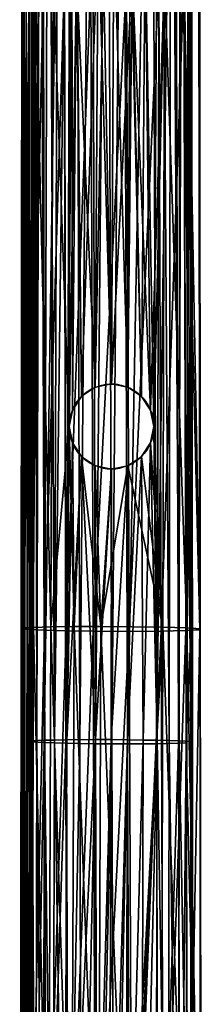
# Model space of a CAD drawing. Header units: millimetres. Extents: x -300 to 300, y 0 to 2234.
# Tile 34 of 256: x -10 to 10, y 105 to 209. Entities that reach past the tile are written whole.
import ezdxf

# ---------------------------------------------------------------- set-up
doc = ezdxf.new("R2010")
doc.units = ezdxf.units.MM
doc.header["$MEASUREMENT"] = 0
doc.layers.add('Predefinito', color=18, linetype='Continuous', true_color=0x000000)

msp = doc.modelspace()

# ---------------------------------------------------------------- meshes
at = {"layer": 'Predefinito'}
mesh = msp.add_polyface(dxfattribs=at)
corners = [(8.26, 411.65, -123.26), (7.9, 411.51, -121.62), (8.18, 272.04, -127.79), (8.45, 272.13, -129.48), (8.29, 411.78, -124.88), (8.37, 272.22, -131.13), (7.41, 412.04, -127.93), (7.3, 272.4, -134.18), (6.56, 412.15, -129.27), (6.34, 272.48, -135.49), (5.46, 412.25, -130.43), (5.15, 272.54, -136.6), (4.12, 412.34, -131.36), (3.74, 272.6, -137.47), (2.58, 412.4, -132.04), (2.14, 272.64, -138.06), (0.94, 412.44, -132.39), (0.44, 272.67, -138.32), (-0.69, 412.45, -132.42), (-1.22, 272.68, -138.25), (-3.76, 412.4, -131.54), (-4.28, 272.64, -137.17), (-5.11, 412.34, -130.69), (-5.59, 272.59, -136.22), (-6.28, 412.25, -129.59), (-6.71, 272.53, -135.03), (-7.22, 412.15, -128.26), (-7.59, 272.46, -133.62), (-7.9, 412.03, -126.73), (-8.18, 272.38, -132.02), (3.59, 217.75, -139.17), (1.97, 219.08, -139.69), (0.26, 219.46, -139.91), (-6.04, 132.69, -139.46), (-1.41, 219.17, -139.8)]
mesh.append_faces([[corners[k] for k in face] for face in [(0, 1, 2, 2), (0, 2, 3, 3), (4, 0, 3, 3), (4, 3, 5, 5), (6, 4, 5, 5), (6, 5, 7, 7), (8, 6, 7, 7), (8, 7, 9, 9), (10, 8, 9, 9), (10, 9, 11, 11), (12, 10, 11, 11), (12, 11, 13, 13), (14, 12, 13, 13), (14, 13, 15, 15), (16, 14, 15, 15), (16, 15, 17, 17), (18, 17, 19, 19), (20, 19, 21, 21), (22, 20, 21, 21), (22, 21, 23, 23), (24, 22, 23, 23), (24, 23, 25, 25), (26, 24, 25, 25), (26, 25, 27, 27), (28, 26, 27, 27), (28, 27, 29, 29), (30, 13, 11, 11), (15, 31, 32, 32), (15, 32, 17, 17), (13, 31, 15, 15), (33, 23, 21, 21), (21, 19, 34, 34), (17, 32, 34, 34), (17, 34, 19, 19)]])
mesh = msp.add_polyface(dxfattribs=at)
corners = [(-8.37, 272.19, -128.68), (-8.45, 272.28, -130.33), (-8.61, 132.53, -133.31), (-8.29, 411.75, -123.47), (-7.3, 272.01, -125.64), (-8.43, 132.49, -131.63), (-7.41, 411.49, -120.43), (-5.15, 271.87, -123.21), (-7.17, 132.41, -128.59), (-5.46, 411.27, -117.93), (-3.74, 271.81, -122.34), (-4.85, 132.34, -126.25), (-4.12, 411.19, -116.99), (-2.58, 411.13, -116.31), (-2.14, 271.77, -121.75), (-0.94, 411.09, -115.96), (-0.44, 271.74, -121.49), (0.69, 411.08, -115.94), (1.22, 271.73, -121.57), (3.76, 411.13, -116.81), (4.28, 271.77, -122.65), (6.71, 271.88, -124.79), (4.76, 132.29, -126.2), (6.28, 411.28, -118.76), (7.59, 271.95, -126.19), (7.11, 132.34, -128.52), (7.22, 411.38, -120.09), (-8.29, 213.26, -133.51), (-8.23, 247.79, -132.68), (-8.17, 282.31, -131.73), (-8.03, 351.31, -129.39), (-8.1, 316.82, -130.64), (8.03, 350.9, -124.67), (8.17, 281.97, -127.44), (8.1, 316.44, -126.14), (8.23, 247.49, -128.61), (8.29, 213.01, -129.64)]
mesh.append_faces([[corners[k] for k in face] for face in [(0, 1, 2, 2), (3, 1, 0, 0), (4, 0, 5, 5), (6, 0, 4, 4), (7, 4, 8, 8), (9, 6, 4, 4), (9, 4, 7, 7), (10, 7, 11, 11), (12, 9, 7, 7), (12, 7, 10, 10), (13, 12, 10, 10), (13, 10, 14, 14), (15, 13, 14, 14), (15, 14, 16, 16), (17, 15, 16, 16), (17, 16, 18, 18), (19, 17, 18, 18), (19, 18, 20, 20), (21, 20, 22, 22), (23, 19, 20, 20), (23, 20, 21, 21), (24, 21, 25, 25), (26, 23, 21, 21), (26, 21, 24, 24), (27, 1, 28, 28), (28, 1, 29, 29), (1, 30, 31, 31), (29, 1, 31, 31), (27, 2, 1, 1), (32, 26, 24, 24), (33, 34, 24, 24), (34, 32, 24, 24), (33, 24, 35, 35), (36, 35, 24, 24)]])
mesh = msp.add_polyface(dxfattribs=at)
corners = [(-9.41, 213.84, -132.96), (-9.27, 213.87, -133.72), (-9.39, 144.58, -135.04), (-9.52, 144.56, -134.27), (-9.3, 283.12, -131.21), (-9.13, 283.17, -131.97), (-9.5, 213.81, -132.19), (-9.59, 144.54, -133.5), (-9.4, 283.08, -130.46), (-9.52, 213.78, -131.44), (-9.59, 144.52, -132.73), (-9.45, 283.04, -129.71), (-9.48, 213.74, -130.69), (-9.53, 144.5, -131.98), (-9.43, 283, -128.97), (-8.76, 213.63, -127.85), (-8.73, 144.42, -129.13), (-8.8, 282.85, -126.13), (-7.23, 213.52, -125.38), (-7.11, 144.35, -126.68), (-7.35, 282.7, -123.64), (-5, 213.43, -123.47), (-4.81, 144.29, -124.82), (-5.19, 282.58, -121.68), (-2.18, 213.37, -122.31), (-1.94, 144.25, -123.74), (-2.43, 282.5, -120.46), (1.6, 213.34, -122.2), (1.87, 144.23, -123.72), (1.32, 282.47, -120.24), (5.01, 213.38, -123.49), (5.27, 144.25, -125.12), (4.74, 282.51, -121.43), (7.69, 213.46, -125.97), (7.9, 144.31, -127.69), (7.47, 282.63, -123.81), (7.47, 282.63, -123.81), (7.69, 213.46, -125.97), (9.27, 213.59, -129.39), (9.13, 282.8, -127.16), (9.39, 144.4, -131.19), (9.39, 144.4, -131.19), (9.37, 159.41, -130.83), (9.3, 197.74, -129.84), (9.13, 282.8, -127.16), (9.22, 236.08, -128.72), (9.15, 274.4, -127.46), (9.22, 236.08, -128.72), (9.27, 213.59, -129.39), (9.3, 197.74, -129.84), (9.27, 213.59, -129.39), (9.27, 213.59, -129.39)]
mesh.append_faces([[corners[k] for k in face] for face in [(0, 1, 2, 2), (0, 2, 3, 3), (4, 5, 1, 1), (4, 1, 0, 0), (6, 0, 3, 3), (6, 3, 7, 7), (8, 4, 0, 0), (8, 0, 6, 6), (9, 6, 7, 7), (9, 7, 10, 10), (11, 8, 6, 6), (11, 6, 9, 9), (12, 9, 10, 10), (12, 10, 13, 13), (14, 11, 9, 9), (14, 9, 12, 12), (15, 12, 13, 13), (15, 13, 16, 16), (17, 14, 12, 12), (17, 12, 15, 15), (18, 15, 16, 16), (18, 16, 19, 19), (20, 17, 15, 15), (20, 15, 18, 18), (21, 18, 19, 19), (21, 19, 22, 22), (23, 20, 18, 18), (23, 18, 21, 21), (24, 21, 22, 22), (24, 22, 25, 25), (26, 23, 21, 21), (26, 21, 24, 24), (27, 24, 25, 25), (27, 25, 28, 28), (29, 26, 24, 24), (29, 24, 27, 27), (30, 27, 28, 28), (30, 28, 31, 31), (32, 29, 27, 27), (32, 27, 30, 30), (33, 30, 31, 31), (33, 31, 34, 34), (35, 32, 30, 30), (35, 30, 33, 33), (36, 37, 38, 38), (36, 38, 39, 39), (37, 34, 40, 40), (37, 40, 38, 38), (41, 42, 43, 43), (44, 45, 46, 46), (47, 48, 49, 49), (41, 43, 50, 50), (45, 44, 51, 51)]])
mesh = msp.add_polyface(dxfattribs=at)
corners = [(9.39, 213.75, -133.16), (9.27, 213.59, -129.39), (9.39, 144.4, -131.19), (9.41, 144.5, -134.99), (9.36, 283, -130.89), (8.09, 213.89, -136.56), (8.01, 144.6, -138.38), (8.17, 283.19, -134.3), (5.61, 214.01, -139.23), (5.44, 144.68, -141.01), (5.79, 283.35, -137.01), (2.43, 283.46, -138.66), (2.18, 214.1, -140.8), (-5.94, 283.41, -136.88), (-3.71, 214.11, -140.29), (-6.19, 214.06, -138.76), (-8.1, 213.98, -136.53), (-6.44, 144.71, -140.21), (-8.3, 144.66, -137.91), (-7.9, 283.31, -134.72), (-8.47, 213.95, -135.88), (-8.65, 144.64, -137.24), (-8.28, 283.28, -134.08), (-8.79, 213.92, -135.19), (-8.96, 144.62, -136.54), (-8.62, 283.24, -133.41), (-9.06, 213.9, -134.47), (-9.2, 144.6, -135.81), (-8.9, 283.2, -132.7), (-9.27, 213.87, -133.72), (-9.39, 144.58, -135.04), (-9.13, 283.17, -131.97), (4.15, 164.27, -141.33), (3.19, 162.82, -141.76), (4.5, 166, -141.11), (1.74, 161.85, -142.16), (4.15, 167.74, -141.25), (3.18, 169.18, -141.61), (1.73, 170.15, -141.97), (-0.86, 214.12, -141.01), (0, 170.5, -142.13), (0, 161.5, -142.33), (-1.13, 144.75, -142.63), (-1.74, 161.85, -142.16), (-3.18, 162.82, -141.75), (-4.5, 166, -141.1), (-4.15, 164.27, -141.32), (-3.98, 144.74, -141.82), (-1.73, 170.15, -141.97), (-3.19, 169.18, -141.61), (-4.15, 167.73, -141.24)]
mesh.append_faces([[corners[k] for k in face] for face in [(0, 1, 2, 2), (0, 2, 3, 3), (4, 1, 0, 0), (5, 0, 3, 3), (5, 3, 6, 6), (7, 0, 5, 5), (8, 5, 6, 6), (8, 6, 9, 9), (10, 5, 8, 8), (11, 8, 12, 12), (13, 14, 15, 15), (16, 15, 17, 17), (16, 17, 18, 18), (19, 15, 16, 16), (20, 16, 18, 18), (20, 18, 21, 21), (22, 16, 20, 20), (23, 20, 21, 21), (23, 21, 24, 24), (25, 20, 23, 23), (26, 23, 24, 24), (26, 24, 27, 27), (28, 23, 26, 26), (29, 26, 27, 27), (29, 27, 30, 30), (31, 26, 29, 29), (32, 9, 33, 33), (34, 9, 32, 32), (9, 35, 33, 33), (36, 8, 34, 34), (9, 34, 8, 8), (12, 8, 36, 36), (12, 37, 38, 38), (39, 12, 40, 40), (38, 40, 12, 12), (36, 37, 12, 12), (41, 42, 43, 43), (43, 42, 44, 44), (42, 41, 35, 35), (45, 46, 47, 47), (47, 46, 44, 44), (42, 47, 44, 44), (48, 14, 39, 39), (48, 39, 40, 40), (49, 14, 48, 48), (14, 50, 45, 45), (45, 15, 14, 14), (15, 45, 17, 17), (49, 50, 14, 14)]])
mesh = msp.add_polyface(dxfattribs=at)
corners = [(-8.43, 132.49, -131.63), (-8.61, 132.53, -133.31), (-8.68, 62.63, -134.32), (-8.37, 272.19, -128.68), (-7.17, 132.41, -128.59), (-8.46, 62.61, -132.63), (-7.3, 272.01, -125.64), (-4.85, 132.34, -126.25), (-7.1, 62.58, -129.6), (-5.15, 271.87, -123.21), (-3.37, 132.31, -125.44), (-4.7, 62.55, -127.29), (-3.74, 271.81, -122.34), (-1.7, 132.29, -124.93), (-3.18, 62.54, -126.51), (-2.14, 271.77, -121.75), (0.03, 132.28, -124.76), (-1.49, 62.53, -126.04), (-0.44, 271.74, -121.49), (1.71, 132.28, -124.93), (0.27, 62.52, -125.92), (1.22, 271.73, -121.57), (4.76, 132.29, -126.2), (1.96, 62.52, -126.14), (4.28, 271.77, -122.65), (7.11, 132.34, -128.52), (5, 62.53, -127.5), (6.71, 271.88, -124.79), (7.92, 132.38, -130), (7.3, 62.55, -129.9), (7.59, 271.95, -126.19), (-8.35, 178.73, -134.22), (-8.42, 144.19, -134.85), (-8.47, 109.65, -135.4), (-8.29, 213.26, -133.51), (-8.53, 75.1, -135.9), (8.08, 62.56, -131.42), (8.47, 109.52, -132.16), (8.29, 213.01, -129.64), (8.42, 144.02, -131.4), (8.35, 178.52, -130.56)]
mesh.append_faces([[corners[k] for k in face] for face in [(0, 1, 2, 2), (3, 1, 0, 0), (4, 0, 5, 5), (6, 0, 4, 4), (7, 4, 8, 8), (9, 4, 7, 7), (10, 7, 11, 11), (12, 7, 10, 10), (13, 10, 14, 14), (15, 12, 10, 10), (15, 10, 13, 13), (16, 13, 17, 17), (18, 15, 13, 13), (18, 13, 16, 16), (19, 16, 20, 20), (21, 18, 16, 16), (21, 16, 19, 19), (22, 19, 23, 23), (24, 21, 19, 19), (24, 19, 22, 22), (25, 22, 26, 26), (27, 22, 25, 25), (28, 25, 29, 29), (30, 25, 28, 28), (1, 31, 32, 32), (33, 1, 32, 32), (1, 34, 31, 31), (2, 1, 33, 33), (35, 2, 33, 33), (36, 37, 28, 28), (38, 30, 28, 28), (28, 39, 40, 40), (40, 38, 28, 28), (39, 28, 37, 37)]])
mesh = msp.add_polyface(dxfattribs=at)
corners = [(8.45, 272.13, -129.48), (8.18, 272.04, -127.79), (8.44, 132.43, -131.66), (8.61, 132.47, -133.39), (8.37, 272.22, -131.13), (8.43, 132.52, -135.07), (7.3, 272.4, -134.18), (7.17, 132.6, -138.11), (6.34, 272.48, -135.49), (6.13, 132.63, -139.39), (5.15, 272.54, -136.6), (4.85, 132.67, -140.45), (-6.71, 272.53, -135.03), (-5.59, 272.59, -136.22), (-6.04, 132.69, -139.46), (-7.11, 132.66, -138.18), (-7.59, 272.46, -133.62), (-7.92, 132.63, -136.7), (-8.18, 272.38, -132.02), (-8.44, 132.59, -135.04), (4.5, 166, -139.96), (4.15, 164.26, -140.21), (3.59, 217.75, -139.17), (4.15, 167.74, -140.13), (3.18, 169.18, -140.55), (1.97, 219.08, -139.69), (1.74, 170.15, -140.95), (3.74, 272.6, -137.47), (0.26, 219.46, -139.91), (-4.28, 272.64, -137.17), (-4.76, 132.71, -140.5), (-1.41, 219.17, -139.8), (0, 170.5, -141.13), (-1.74, 170.15, -140.95), (-3.19, 169.18, -140.54), (-4.15, 167.73, -140.11), (-4.5, 166, -139.94), (-4.5, 166, -139.94)]
mesh.append_faces([[corners[k] for k in face] for face in [(0, 1, 2, 2), (0, 2, 3, 3), (4, 0, 3, 3), (4, 3, 5, 5), (6, 4, 5, 5), (6, 5, 7, 7), (8, 6, 7, 7), (8, 7, 9, 9), (10, 8, 9, 9), (10, 9, 11, 11), (12, 13, 14, 14), (12, 14, 15, 15), (16, 12, 15, 15), (16, 15, 17, 17), (18, 16, 17, 17), (18, 17, 19, 19), (20, 11, 21, 21), (10, 11, 20, 20), (10, 20, 22, 22), (23, 22, 20, 20), (24, 22, 23, 23), (25, 24, 26, 26), (22, 24, 25, 25), (27, 22, 25, 25), (26, 28, 25, 25), (14, 29, 30, 30), (31, 32, 33, 33), (34, 31, 33, 33), (28, 32, 31, 31), (29, 31, 34, 34), (34, 35, 29, 29), (32, 28, 26, 26), (29, 36, 30, 30), (37, 29, 35, 35)]])
mesh = msp.add_polyface(dxfattribs=at)
corners = [(-4.5, 166, -139.94), (-4.5, 166, -141.1), (-4.49, 166.22, -141.1), (-4.48, 166.44, -141.1), (-4.45, 166.66, -141.11), (-4.41, 166.88, -141.13), (-4.36, 167.1, -141.15), (-4.3, 167.31, -141.17), (-4.23, 167.52, -141.21), (-4.15, 167.73, -141.24), (-4.06, 167.93, -141.28), (-3.96, 168.13, -141.32), (-3.85, 168.32, -141.36), (-3.74, 168.5, -141.41), (-3.61, 168.68, -141.46), (-3.48, 168.86, -141.5), (-3.33, 169.02, -141.55), (-3.19, 169.18, -141.61), (-3.03, 169.33, -141.66), (-2.86, 169.47, -141.71), (-2.69, 169.61, -141.75), (-2.51, 169.73, -141.8), (-2.32, 169.85, -141.85), (-2.13, 169.96, -141.89), (-1.93, 170.06, -141.93), (-1.73, 170.15, -141.97), (-1.53, 170.23, -142), (-1.32, 170.3, -142.03), (-1.1, 170.36, -142.06), (-0.89, 170.41, -142.08), (-0.67, 170.45, -142.1), (-0.45, 170.48, -142.11), (-0.22, 170.49, -142.12), (0, 170.5, -142.13), (0.22, 170.49, -142.12), (0.45, 170.48, -142.11), (0.67, 170.45, -142.1), (0.89, 170.41, -142.08), (1.1, 170.36, -142.06), (1.32, 170.3, -142.03), (1.53, 170.23, -142), (1.73, 170.15, -141.97), (1.93, 170.06, -141.93), (2.13, 169.96, -141.89), (2.32, 169.85, -141.85), (2.51, 169.73, -141.81), (2.69, 169.61, -141.76), (2.86, 169.48, -141.71), (3.02, 169.33, -141.66), (3.18, 169.18, -141.61), (3.33, 169.03, -141.56), (3.47, 168.86, -141.51), (3.61, 168.69, -141.47), (3.73, 168.51, -141.42), (3.85, 168.33, -141.37), (3.96, 168.13, -141.33), (4.06, 167.94, -141.29), (4.15, 167.74, -141.25), (4.23, 167.53, -141.22), (4.3, 167.32, -141.19), (4.36, 167.11, -141.16), (4.41, 166.89, -141.14), (4.45, 166.67, -141.12), (4.48, 166.45, -141.11), (4.49, 166.23, -141.11), (4.5, 166, -141.11), (4.5, 166, -139.96), (4.49, 166.23, -139.96), (4.48, 166.45, -139.96), (4.45, 166.67, -139.98), (4.41, 166.89, -140), (4.36, 167.11, -140.02), (4.3, 167.33, -140.05), (4.23, 167.53, -140.09), (4.15, 167.74, -140.13), (4.06, 167.94, -140.17), (3.96, 168.14, -140.22), (3.85, 168.33, -140.27), (3.73, 168.51, -140.32), (3.61, 168.69, -140.38), (3.47, 168.86, -140.43), (3.33, 169.03, -140.49), (3.18, 169.18, -140.55), (3.02, 169.33, -140.6), (2.86, 169.47, -140.66), (2.69, 169.61, -140.71), (2.51, 169.73, -140.77), (2.32, 169.85, -140.82), (2.13, 169.96, -140.86), (1.94, 170.06, -140.91), (1.74, 170.15, -140.95), (1.53, 170.23, -140.99), (1.32, 170.3, -141.02), (1.11, 170.36, -141.05), (0.89, 170.41, -141.08), (0.67, 170.45, -141.1), (0.45, 170.48, -141.11), (0.23, 170.49, -141.12), (0, 170.5, -141.13), (-0.22, 170.49, -141.12), (-0.45, 170.48, -141.11), (-0.67, 170.45, -141.1), (-0.89, 170.41, -141.08), (-1.11, 170.36, -141.05), (-1.32, 170.3, -141.02), (-1.53, 170.23, -140.99), (-1.74, 170.15, -140.95), (-1.94, 170.05, -140.9), (-2.14, 169.96, -140.86), (-2.33, 169.85, -140.81), (-2.51, 169.73, -140.76), (-2.69, 169.6, -140.71), (-2.86, 169.47, -140.65), (-3.03, 169.33, -140.59), (-3.19, 169.18, -140.54), (-3.34, 169.02, -140.48), (-3.48, 168.86, -140.42), (-3.61, 168.68, -140.36), (-3.74, 168.5, -140.31), (-3.85, 168.32, -140.26), (-3.96, 168.13, -140.21), (-4.06, 167.93, -140.16), (-4.15, 167.73, -140.11), (-4.23, 167.52, -140.07), (-4.3, 167.31, -140.04), (-4.36, 167.1, -140.01), (-4.41, 166.89, -139.98), (-4.45, 166.67, -139.96), (-4.48, 166.45, -139.95), (-4.49, 166.22, -139.94)]
mesh.append_faces([[corners[k] for k in face] for face in [(89, 42, 43, 43), (90, 41, 42, 42), (88, 43, 44, 44), (46, 47, 85, 85), (86, 45, 46, 46), (87, 44, 45, 45), (84, 47, 48, 48), (36, 95, 96, 96), (36, 96, 35, 35), (36, 37, 95, 95), (40, 92, 39, 39), (38, 39, 93, 93), (37, 38, 94, 94), (91, 40, 41, 41), (49, 83, 48, 48), (59, 72, 58, 58), (57, 74, 56, 56), (73, 57, 58, 58), (63, 68, 62, 62), (61, 70, 60, 60), (69, 61, 62, 62), (60, 71, 59, 59), (53, 79, 52, 52), (51, 81, 50, 50), (80, 51, 52, 52), (55, 77, 54, 54), (97, 35, 96, 96), (56, 75, 55, 55), (53, 54, 78, 78), (49, 50, 82, 82), (34, 35, 97, 97), (98, 32, 33, 33), (32, 99, 31, 31), (30, 31, 100, 100), (30, 101, 29, 29), (29, 102, 28, 28), (103, 27, 28, 28), (104, 26, 27, 27), (26, 105, 25, 25), (25, 106, 24, 24), (23, 24, 107, 107), (108, 22, 23, 23), (109, 21, 22, 22), (20, 21, 110, 110), (111, 19, 20, 20), (34, 98, 33, 33), (17, 114, 16, 16), (16, 115, 15, 15), (18, 113, 17, 17), (19, 112, 18, 18), (117, 13, 14, 14), (15, 116, 14, 14), (100, 31, 99, 99), (99, 32, 98, 98), (13, 118, 12, 12), (11, 121, 10, 10), (119, 11, 12, 12), (9, 123, 8, 8), (7, 125, 6, 6), (6, 126, 5, 5), (124, 7, 8, 8), (122, 9, 10, 10), (101, 30, 100, 100), (98, 34, 97, 97), (45, 86, 87, 87), (86, 46, 85, 85), (87, 88, 44, 44), (43, 88, 89, 89), (82, 83, 49, 49), (84, 85, 47, 47), (83, 84, 48, 48), (50, 81, 82, 82), (93, 94, 38, 38), (94, 95, 37, 37), (89, 90, 42, 42), (91, 92, 40, 40), (90, 91, 41, 41), (93, 39, 92, 92), (29, 101, 102, 102), (70, 71, 60, 60), (71, 72, 59, 59), (72, 73, 58, 58), (67, 68, 63, 63), (69, 62, 68, 68), (69, 70, 61, 61), (74, 57, 73, 73), (79, 53, 78, 78), (80, 52, 79, 79), (81, 51, 80, 80), (76, 55, 75, 75), (55, 76, 77, 77), (78, 54, 77, 77), (56, 74, 75, 75), (67, 64, 66, 66), (66, 64, 65, 65), (103, 104, 27, 27), (105, 106, 25, 25), (104, 105, 26, 26), (107, 108, 23, 23), (109, 110, 21, 21), (108, 109, 22, 22), (106, 107, 24, 24), (4, 128, 3, 3), (2, 0, 1, 1), (129, 2, 3, 3), (111, 112, 19, 19), (113, 114, 17, 17), (112, 113, 18, 18), (20, 110, 111, 111), (16, 114, 115, 115), (103, 28, 102, 102), (14, 116, 117, 117), (117, 118, 13, 13), (119, 12, 118, 118), (120, 121, 11, 11), (122, 10, 121, 121), (120, 11, 119, 119), (123, 9, 122, 122), (124, 125, 7, 7), (126, 6, 125, 125), (5, 126, 127, 127), (127, 128, 4, 4), (2, 129, 0, 0), (129, 3, 128, 128), (4, 5, 127, 127), (8, 123, 124, 124), (116, 15, 115, 115), (67, 63, 64, 64)]])
mesh = msp.add_polyface(dxfattribs=at)
corners = [(9.43, 75.25, -136.52), (9.52, 75.2, -132.68), (9.64, 6, -134.03), (9.45, 6, -137.9), (9.41, 144.5, -134.99), (9.39, 144.4, -131.19), (7.93, 75.3, -139.9), (7.85, 6, -141.28), (8.01, 144.6, -138.38), (5.27, 75.34, -142.48), (5.1, 6, -143.81), (5.44, 144.68, -141.01), (1.7, 75.37, -143.89), (1.46, 6, -145.14), (-1.39, 75.38, -143.94), (-1.66, 6, -145.11), (-4.25, 75.37, -143.06), (-4.51, 6, -144.14), (-3.98, 144.74, -141.82), (-6.68, 75.36, -141.36), (-6.91, 6, -142.37), (-6.44, 144.71, -140.21), (-8.49, 75.33, -138.99), (-8.68, 6, -139.93), (-8.3, 144.66, -137.91), (-8.83, 75.32, -138.31), (-9.01, 6, -139.24), (-8.65, 144.64, -137.24), (-9.12, 75.31, -137.6), (-9.28, 6, -138.51), (-8.96, 144.62, -136.54), (-9.35, 75.3, -136.85), (-9.49, 6, -137.75), (-9.2, 144.6, -135.81), (-9.52, 75.29, -136.08), (-9.64, 6, -136.96), (-9.39, 144.58, -135.04), (-1.13, 144.75, -142.63), (1.74, 161.85, -142.16), (-4.5, 166, -141.1)]
mesh.append_faces([[corners[k] for k in face] for face in [(0, 1, 2, 2), (0, 2, 3, 3), (4, 5, 1, 1), (4, 1, 0, 0), (6, 0, 3, 3), (6, 3, 7, 7), (8, 4, 0, 0), (8, 0, 6, 6), (9, 6, 7, 7), (9, 7, 10, 10), (11, 8, 6, 6), (11, 6, 9, 9), (12, 9, 10, 10), (12, 10, 13, 13), (11, 9, 12, 12), (14, 12, 13, 13), (14, 13, 15, 15), (16, 14, 15, 15), (16, 15, 17, 17), (14, 16, 18, 18), (19, 16, 17, 17), (19, 17, 20, 20), (21, 18, 16, 16), (21, 16, 19, 19), (22, 19, 20, 20), (22, 20, 23, 23), (24, 21, 19, 19), (24, 19, 22, 22), (25, 22, 23, 23), (25, 23, 26, 26), (27, 24, 22, 22), (27, 22, 25, 25), (28, 25, 26, 26), (28, 26, 29, 29), (30, 27, 25, 25), (30, 25, 28, 28), (31, 28, 29, 29), (31, 29, 32, 32), (33, 30, 28, 28), (33, 28, 31, 31), (34, 31, 32, 32), (34, 32, 35, 35), (36, 33, 31, 31), (36, 31, 34, 34), (14, 37, 12, 12), (37, 38, 11, 11), (12, 37, 11, 11), (14, 18, 37, 37), (39, 18, 21, 21)]])
mesh = msp.add_polyface(dxfattribs=at)
corners = [(8.61, 132.47, -133.39), (8.44, 132.43, -131.66), (8.55, 62.59, -133.11), (8.43, 132.52, -135.07), (8.68, 62.61, -134.86), (7.17, 132.6, -138.11), (8.46, 62.63, -136.55), (6.13, 132.63, -139.39), (7.1, 62.66, -139.59), (4.85, 132.67, -140.45), (6.01, 62.68, -140.85), (4.7, 62.69, -141.89), (-5, 62.71, -141.68), (-6.26, 62.7, -140.6), (-6.04, 132.69, -139.46), (-7.11, 132.66, -138.18), (-7.3, 62.69, -139.28), (-7.92, 132.63, -136.7), (-8.44, 132.59, -135.04), (-8.08, 62.68, -137.77), (3.18, 62.7, -142.67), (3.37, 132.69, -141.26), (1.7, 132.71, -141.77), (1.49, 62.71, -143.14), (-0.27, 62.72, -143.26), (-0.03, 132.73, -141.94), (1.74, 161.85, -141.14), (4.15, 164.26, -140.21), (3.19, 162.82, -140.69), (-1.71, 132.73, -141.77), (-0.01, 161.5, -141.33), (-1.96, 62.72, -143.04), (-1.75, 161.85, -141.14), (-3.19, 162.82, -140.68), (-4.76, 132.71, -140.5), (-4.15, 164.27, -140.19), (-4.5, 166, -139.94)]
mesh.append_faces([[corners[k] for k in face] for face in [(0, 1, 2, 2), (3, 0, 4, 4), (5, 3, 6, 6), (7, 5, 8, 8), (9, 7, 10, 10), (9, 10, 11, 11), (12, 13, 14, 14), (15, 14, 13, 13), (15, 13, 16, 16), (17, 15, 16, 16), (18, 17, 19, 19), (9, 11, 20, 20), (9, 20, 21, 21), (22, 23, 24, 24), (22, 24, 25, 25), (26, 22, 25, 25), (23, 22, 21, 21), (23, 21, 20, 20), (27, 9, 21, 21), (28, 27, 21, 21), (26, 28, 22, 22), (21, 22, 28, 28), (29, 30, 25, 25), (25, 24, 31, 31), (25, 31, 29, 29), (32, 29, 33, 33), (29, 34, 33, 33), (30, 29, 32, 32), (29, 31, 12, 12), (29, 12, 34, 34), (34, 12, 14, 14), (35, 33, 34, 34), (36, 35, 34, 34), (25, 30, 26, 26)]])
mesh = msp.add_polyface(dxfattribs=at)
corners = [(4.5, 166, -141.11), (4.49, 165.77, -141.12), (4.48, 165.55, -141.13), (4.45, 165.33, -141.15), (4.41, 165.11, -141.18), (4.36, 164.89, -141.21), (4.3, 164.68, -141.25), (4.23, 164.47, -141.28), (4.15, 164.27, -141.33), (4.06, 164.07, -141.37), (3.96, 163.87, -141.42), (3.86, 163.68, -141.48), (3.74, 163.5, -141.53), (3.61, 163.32, -141.59), (3.48, 163.15, -141.64), (3.34, 162.98, -141.7), (3.19, 162.82, -141.76), (3.03, 162.67, -141.81), (2.86, 162.53, -141.87), (2.69, 162.39, -141.92), (2.51, 162.27, -141.98), (2.33, 162.15, -142.03), (2.14, 162.04, -142.08), (1.94, 161.94, -142.12), (1.74, 161.85, -142.16), (1.53, 161.77, -142.2), (1.32, 161.7, -142.23), (1.1, 161.64, -142.26), (0.89, 161.59, -142.28), (0.66, 161.55, -142.3), (0.44, 161.52, -142.32), (0.22, 161.51, -142.33), (0, 161.5, -142.33), (-0.23, 161.51, -142.33), (-0.45, 161.52, -142.32), (-0.67, 161.55, -142.3), (-0.89, 161.59, -142.28), (-1.11, 161.64, -142.26), (-1.33, 161.7, -142.23), (-1.54, 161.77, -142.2), (-1.74, 161.85, -142.16), (-1.94, 161.94, -142.12), (-2.14, 162.04, -142.07), (-2.33, 162.15, -142.02), (-2.51, 162.27, -141.97), (-2.69, 162.39, -141.92), (-2.86, 162.53, -141.86), (-3.03, 162.67, -141.81), (-3.18, 162.82, -141.75), (-3.33, 162.98, -141.69), (-3.48, 163.14, -141.63), (-3.61, 163.32, -141.58), (-3.73, 163.5, -141.52), (-3.85, 163.68, -141.47), (-3.96, 163.87, -141.42), (-4.06, 164.07, -141.37), (-4.15, 164.27, -141.32), (-4.23, 164.48, -141.27), (-4.3, 164.69, -141.23), (-4.36, 164.9, -141.2), (-4.41, 165.12, -141.17), (-4.45, 165.33, -141.14), (-4.48, 165.55, -141.12), (-4.49, 165.78, -141.11), (-4.5, 166, -141.1), (-4.5, 166, -139.94), (-4.49, 165.78, -139.95), (-4.48, 165.55, -139.97), (-4.45, 165.33, -139.99), (-4.41, 165.11, -140.02), (-4.36, 164.9, -140.06), (-4.3, 164.68, -140.1), (-4.23, 164.47, -140.14), (-4.15, 164.27, -140.19), (-4.06, 164.07, -140.25), (-3.96, 163.87, -140.3), (-3.85, 163.68, -140.36), (-3.73, 163.49, -140.42), (-3.61, 163.31, -140.49), (-3.48, 163.14, -140.55), (-3.33, 162.98, -140.62), (-3.19, 162.82, -140.68), (-3.03, 162.67, -140.74), (-2.87, 162.53, -140.81), (-2.69, 162.4, -140.87), (-2.52, 162.27, -140.93), (-2.33, 162.15, -140.99), (-2.14, 162.04, -141.04), (-1.95, 161.94, -141.09), (-1.75, 161.85, -141.14), (-1.54, 161.77, -141.18), (-1.33, 161.7, -141.22), (-1.12, 161.64, -141.25), (-0.9, 161.59, -141.28), (-0.68, 161.55, -141.3), (-0.46, 161.52, -141.31), (-0.23, 161.51, -141.32), (-0.01, 161.5, -141.33), (0.22, 161.51, -141.33), (0.44, 161.52, -141.32), (0.66, 161.55, -141.3), (0.89, 161.59, -141.28), (1.11, 161.64, -141.25), (1.32, 161.7, -141.22), (1.53, 161.77, -141.18), (1.74, 161.85, -141.14), (1.94, 161.94, -141.1), (2.14, 162.04, -141.05), (2.33, 162.15, -140.99), (2.52, 162.27, -140.94), (2.69, 162.4, -140.88), (2.87, 162.53, -140.82), (3.03, 162.67, -140.75), (3.19, 162.82, -140.69), (3.34, 162.98, -140.62), (3.48, 163.14, -140.56), (3.61, 163.32, -140.5), (3.74, 163.49, -140.43), (3.85, 163.68, -140.37), (3.96, 163.87, -140.31), (4.06, 164.06, -140.26), (4.15, 164.26, -140.21), (4.23, 164.47, -140.16), (4.3, 164.68, -140.11), (4.36, 164.89, -140.07), (4.41, 165.1, -140.04), (4.45, 165.32, -140.01), (4.48, 165.55, -139.98), (4.49, 165.77, -139.97), (4.5, 166, -139.96)]
mesh.append_faces([[corners[k] for k in face] for face in [(89, 40, 41, 41), (90, 39, 40, 40), (88, 41, 42, 42), (44, 45, 85, 85), (86, 43, 44, 44), (87, 42, 43, 43), (84, 45, 46, 46), (35, 95, 34, 34), (34, 96, 33, 33), (36, 94, 35, 35), (91, 92, 38, 38), (38, 92, 37, 37), (37, 93, 36, 36), (91, 38, 39, 39), (47, 83, 46, 46), (53, 77, 52, 52), (51, 79, 50, 50), (78, 51, 52, 52), (57, 72, 56, 56), (55, 74, 54, 54), (73, 55, 56, 56), (54, 75, 53, 53), (96, 34, 95, 95), (96, 97, 33, 33), (49, 81, 48, 48), (48, 82, 47, 47), (92, 93, 37, 37), (94, 95, 35, 35), (93, 94, 36, 36), (50, 80, 49, 49), (32, 33, 97, 97), (99, 30, 31, 31), (30, 99, 29, 29), (28, 29, 100, 100), (101, 27, 28, 28), (102, 26, 27, 27), (25, 26, 103, 103), (104, 24, 25, 25), (24, 105, 23, 23), (23, 106, 22, 22), (21, 22, 107, 107), (108, 20, 21, 21), (109, 19, 20, 20), (18, 19, 110, 110), (111, 17, 18, 18), (32, 98, 31, 31), (99, 100, 29, 29), (15, 16, 113, 113), (28, 100, 101, 101), (98, 99, 31, 31), (101, 102, 27, 27), (16, 17, 112, 112), (102, 103, 26, 26), (114, 14, 15, 15), (14, 116, 13, 13), (12, 118, 11, 11), (117, 12, 13, 13), (10, 120, 9, 9), (8, 122, 7, 7), (7, 123, 6, 6), (121, 8, 9, 9), (119, 10, 11, 11), (104, 25, 103, 103), (98, 32, 97, 97), (58, 71, 57, 57), (61, 68, 60, 60), (81, 49, 80, 80), (69, 59, 60, 60), (63, 66, 62, 62), (82, 48, 81, 81), (65, 63, 64, 64), (61, 62, 67, 67), (47, 82, 83, 83), (87, 88, 42, 42), (89, 90, 40, 40), (88, 89, 41, 41), (83, 84, 46, 46), (85, 86, 44, 44), (84, 85, 45, 45), (87, 43, 86, 86), (39, 90, 91, 91), (59, 69, 70, 70), (70, 71, 58, 58), (71, 72, 57, 57), (62, 66, 67, 67), (67, 68, 61, 61), (60, 68, 69, 69), (73, 56, 72, 72), (78, 52, 77, 77), (79, 51, 78, 78), (80, 50, 79, 79), (75, 54, 74, 74), (53, 75, 76, 76), (77, 53, 76, 76), (55, 73, 74, 74), (66, 63, 65, 65), (104, 105, 24, 24), (106, 107, 22, 22), (105, 106, 23, 23), (108, 109, 20, 20), (110, 111, 18, 18), (109, 110, 19, 19), (107, 108, 21, 21), (5, 125, 4, 4), (3, 127, 2, 2), (126, 3, 4, 4), (1, 2, 128, 128), (1, 129, 0, 0), (114, 15, 113, 113), (113, 16, 112, 112), (17, 111, 112, 112), (14, 115, 116, 116), (116, 117, 13, 13), (118, 12, 117, 117), (119, 120, 10, 10), (121, 9, 120, 120), (119, 11, 118, 118), (122, 8, 121, 121), (123, 124, 6, 6), (124, 5, 6, 6), (125, 5, 124, 124), (126, 127, 3, 3), (1, 128, 129, 129), (128, 2, 127, 127), (126, 4, 125, 125), (7, 122, 123, 123), (115, 14, 114, 114), (58, 59, 70, 70)]])
mesh = msp.add_polyface(dxfattribs=at)
corners = [(-9.63, 75.28, -135.29), (-9.52, 75.29, -136.08), (-9.64, 6, -136.96), (-9.73, 6, -136.17), (-9.52, 144.56, -134.27), (-9.39, 144.58, -135.04), (-9.67, 75.27, -134.51), (-9.75, 6, -135.38), (-9.59, 144.54, -133.5), (-9.65, 75.26, -133.74), (-9.71, 6, -134.61), (-9.59, 144.52, -132.73), (-9.57, 75.25, -132.98), (-9.61, 6, -133.84), (-9.53, 144.5, -131.98), (-8.69, 75.21, -130.13), (-8.64, 6, -130.99), (-8.73, 144.42, -129.13), (-6.99, 75.17, -127.71), (-6.87, 6, -128.59), (-7.11, 144.35, -126.68), (-4.62, 75.14, -125.89), (-4.44, 6, -126.81), (-4.81, 144.29, -124.82), (-1.7, 75.12, -124.87), (-1.46, 6, -125.86), (-1.94, 144.25, -123.74), (2.14, 75.12, -124.96), (2.4, 6, -126.05), (1.87, 144.23, -123.72), (5.53, 75.13, -126.46), (5.78, 6, -127.65), (5.27, 144.25, -125.12), (8.11, 75.16, -129.12), (8.31, 6, -130.4), (7.9, 144.31, -127.69), (9.63, 11.35, -133.93), (9.39, 144.4, -131.19), (9.57, 44.36, -133.3), (9.5, 82.71, -132.53), (9.64, 6, -134.03), (9.44, 121.06, -131.72), (9.37, 159.41, -130.83), (9.39, 144.4, -131.19), (9.44, 121.06, -131.72), (9.64, 6, -134.03), (9.57, 44.36, -133.3), (9.63, 11.35, -133.93)]
mesh.append_faces([[corners[k] for k in face] for face in [(0, 1, 2, 2), (0, 2, 3, 3), (4, 5, 1, 1), (4, 1, 0, 0), (6, 0, 3, 3), (6, 3, 7, 7), (8, 4, 0, 0), (8, 0, 6, 6), (9, 6, 7, 7), (9, 7, 10, 10), (11, 8, 6, 6), (11, 6, 9, 9), (12, 9, 10, 10), (12, 10, 13, 13), (14, 11, 9, 9), (14, 9, 12, 12), (15, 12, 13, 13), (15, 13, 16, 16), (17, 14, 12, 12), (17, 12, 15, 15), (18, 15, 16, 16), (18, 16, 19, 19), (20, 17, 15, 15), (20, 15, 18, 18), (21, 18, 19, 19), (21, 19, 22, 22), (23, 20, 18, 18), (23, 18, 21, 21), (24, 21, 22, 22), (24, 22, 25, 25), (26, 23, 21, 21), (26, 21, 24, 24), (27, 24, 25, 25), (27, 25, 28, 28), (29, 26, 24, 24), (29, 24, 27, 27), (30, 27, 28, 28), (30, 28, 31, 31), (32, 29, 27, 27), (32, 27, 30, 30), (33, 30, 31, 31), (33, 31, 34, 34), (35, 32, 30, 30), (35, 30, 33, 33), (36, 33, 34, 34), (35, 33, 37, 37), (38, 39, 36, 36), (36, 37, 33, 33), (36, 34, 40, 40), (39, 37, 36, 36), (41, 42, 43, 43), (37, 39, 44, 44), (45, 46, 47, 47)]])
mesh = msp.add_polyface(dxfattribs=at)
corners = [(-8.46, 62.61, -132.63), (-8.68, 62.63, -134.32), (-8.72, 27.68, -134.77), (-8.47, 27.67, -133.08), (-8.43, 132.49, -131.63), (-7.1, 62.58, -129.6), (-7.07, 27.66, -130.04), (-7.17, 132.41, -128.59), (-4.7, 62.55, -127.29), (-4.62, 27.65, -127.76), (-4.85, 132.34, -126.25), (-3.18, 62.54, -126.51), (-3.09, 27.65, -127), (-3.37, 132.31, -125.44), (-1.49, 62.53, -126.04), (-1.38, 27.65, -126.54), (-1.7, 132.29, -124.93), (0.27, 62.52, -125.92), (0.03, 132.28, -124.76), (1.96, 62.52, -126.14), (0.38, 27.64, -126.44), (1.71, 132.28, -124.93), (5, 62.53, -127.5), (2.08, 27.64, -126.68), (4.76, 132.29, -126.2), (7.3, 62.55, -129.9), (5.11, 27.64, -128.09), (7.4, 27.65, -130.54), (7.11, 132.34, -128.52), (8.08, 62.56, -131.42), (8.16, 27.65, -132.07), (7.92, 132.38, -130), (-8.7, 27.68, -135.74), (-8.53, 75.1, -135.9), (-8.59, 40.55, -136.37), (8.45, 27.66, -132.99), (8.59, 40.51, -133.53), (8.53, 75.01, -132.86), (8.47, 109.52, -132.16)]
mesh.append_faces([[corners[k] for k in face] for face in [(0, 1, 2, 2), (0, 2, 3, 3), (4, 1, 0, 0), (5, 0, 3, 3), (5, 3, 6, 6), (7, 0, 5, 5), (8, 5, 6, 6), (8, 6, 9, 9), (10, 5, 8, 8), (11, 8, 9, 9), (11, 9, 12, 12), (13, 8, 11, 11), (14, 11, 12, 12), (14, 12, 15, 15), (16, 11, 14, 14), (17, 14, 15, 15), (18, 14, 17, 17), (19, 17, 20, 20), (21, 17, 19, 19), (22, 19, 23, 23), (24, 19, 22, 22), (25, 22, 26, 26), (25, 26, 27, 27), (28, 22, 25, 25), (29, 25, 27, 27), (29, 27, 30, 30), (31, 25, 29, 29), (1, 32, 2, 2), (1, 33, 34, 34), (1, 34, 32, 32), (29, 30, 35, 35), (36, 37, 29, 29), (36, 29, 35, 35), (38, 29, 37, 37)]])
mesh = msp.add_polyface(dxfattribs=at)
corners = [(8.68, 62.61, -134.86), (8.55, 62.59, -133.11), (8.61, 27.67, -133.78), (8.72, 27.68, -135.54), (8.61, 132.47, -133.39), (8.46, 62.63, -136.55), (8.47, 27.68, -137.23), (8.43, 132.52, -135.07), (7.1, 62.66, -139.59), (7.07, 27.69, -140.27), (7.17, 132.6, -138.11), (6.01, 62.68, -140.85), (5.96, 27.7, -141.53), (6.13, 132.63, -139.39), (4.7, 62.69, -141.89), (4.62, 27.7, -142.55), (3.18, 62.7, -142.67), (3.09, 27.7, -143.31), (1.49, 62.71, -143.14), (1.38, 27.71, -143.77), (-0.27, 62.72, -143.26), (-0.38, 27.71, -143.87), (-1.96, 62.72, -143.04), (-2.08, 27.71, -143.63), (-5, 62.71, -141.68), (-5.11, 27.71, -142.22), (-6.26, 62.7, -140.6), (-6.37, 27.71, -141.11), (-7.3, 62.69, -139.28), (-7.4, 27.7, -139.78), (-8.08, 62.68, -137.77), (-8.16, 27.7, -138.24), (-7.92, 132.63, -136.7), (-8.44, 132.59, -135.04), (-8.55, 62.66, -136.07), (-8.61, 27.69, -136.53)]
mesh.append_faces([[corners[k] for k in face] for face in [(0, 1, 2, 2), (0, 2, 3, 3), (4, 1, 0, 0), (5, 0, 3, 3), (5, 3, 6, 6), (7, 0, 5, 5), (8, 5, 6, 6), (8, 6, 9, 9), (10, 5, 8, 8), (11, 8, 9, 9), (11, 9, 12, 12), (13, 8, 11, 11), (14, 11, 12, 12), (14, 12, 15, 15), (16, 14, 15, 15), (16, 15, 17, 17), (18, 16, 17, 17), (18, 17, 19, 19), (20, 18, 19, 19), (20, 19, 21, 21), (22, 20, 21, 21), (22, 21, 23, 23), (24, 22, 23, 23), (24, 23, 25, 25), (26, 24, 25, 25), (26, 25, 27, 27), (28, 26, 27, 27), (28, 27, 29, 29), (30, 28, 29, 29), (30, 29, 31, 31), (32, 28, 30, 30), (33, 30, 34, 34), (35, 34, 30, 30), (35, 30, 31, 31)]])

doc.saveas('drawing.dxf')
